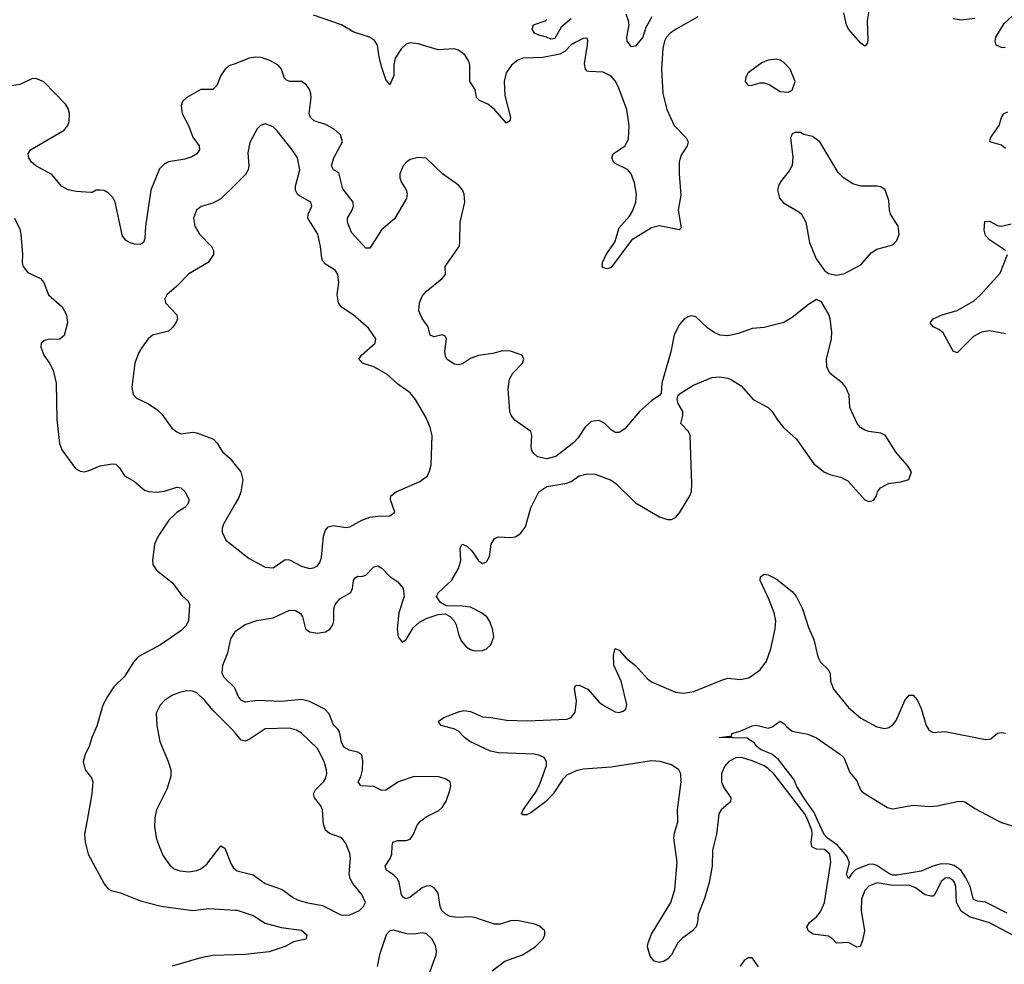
# Model space of a CAD drawing. Header units: inches. Extents: x 2143765 to 2212928, y 878963 to 1017374.
# Tile 153 of 256: x 2148930 to 2153824, y 979283 to 983976. Entities that reach past the tile are written whole.
import ezdxf

# ---------------------------------------------------------------- set-up
doc = ezdxf.new("R2010")
doc.units = ezdxf.units.IN
doc.header["$MEASUREMENT"] = 0
for name, color, linetype in [('C1947', 7, 'Continuous'), ('C1948', 7, 'Continuous'), ('C1957', 7, 'Continuous'), ('C1958', 7, 'Continuous')]:
    doc.layers.add(name, color=color, linetype=linetype)

msp = doc.modelspace()

# ---------------------------------------------------------------- linework, layer by layer
at = {"layer": 'C1947', "color": 5}
for points, elevation in [([(2149265.2, 980000), (2149252.4, 979930), (2149254.4, 979890), (2149270.4, 979830), (2149350, 979682.8), (2149370, 979657.3), (2149384.7, 979650), (2149430, 979638), (2149530, 979599.1), (2149632.6, 979572.6), (2149790, 979550.9), (2149870, 979560.2), (2150000, 979552.7)], 420), ([(2149601.4, 980000), (2149600.3, 979970), (2149608.6, 979911.4), (2149624.3, 979864.3), (2149642.7, 979822.7), (2149675.9, 979775.9), (2149698, 979758), (2149727.2, 979747.2), (2149770, 979742.4), (2149810, 979749.2), (2149830, 979758), (2149859.4, 979780.6), (2149930, 979872.2), (2149950, 979860.5), (2149980.1, 979780.1), (2149990, 979764.2), (2150000, 979756)], 440), ([(2150000, 979329.8), (2149890, 979326), (2149830, 979315.1), (2149687, 979273)], 420)]:
    msp.add_lwpolyline(points, dxfattribs=dict(at, elevation=elevation))
at = {"layer": 'C1948', "color": 5}
for points, elevation in [([(2150000, 983757.8), (2149970, 983746.4), (2149950, 983729.7), (2149930, 983698.3), (2149910, 983649.7), (2149890.3, 983630), (2149830, 983629.7), (2149760.7, 983590), (2149739.1, 983570), (2149732.7, 983550), (2149737.1, 983510), (2149768.9, 983450), (2149790, 983393), (2149822.6, 983350), (2149823.7, 983330), (2149810.4, 983310), (2149784.7, 983295.3), (2149750, 983284), (2149670, 983269.8), (2149650, 983261), (2149625, 983235), (2149582.3, 983130), (2149555.2, 982950), (2149551.5, 982888.5), (2149545.5, 982870), (2149530, 982858.7), (2149500.7, 982860.7), (2149473.2, 982870), (2149459.3, 982879.3), (2149441.4, 982901.4), (2149405.1, 983070), (2149393.4, 983093.4), (2149370, 983116.9), (2149350, 983127.8), (2149330.4, 983129.6), (2149310, 983129.6), (2149290, 983118.4), (2149281.6, 983118.4), (2149210, 983122.4), (2149170, 983131.8), (2149138.3, 983150), (2149090, 983207.3), (2149009.7, 983250), (2148987.2, 983270), (2148974.5, 983290), (2148972.3, 983310), (2148983.5, 983330), (2149150, 983427.6), (2149169.7, 983450), (2149176.1, 983470), (2149176.8, 983510), (2149170, 983534.5), (2149156.9, 983556.9), (2149050, 983667.6), (2149010, 983683.6), (2148990, 983682.9), (2148930, 983655.1), (2148890, 983648)], 420), ([(2150000, 983155.6), (2149930, 983086.6), (2149890, 983065.4), (2149831.8, 983048.2), (2149808.2, 983030), (2149794.4, 982990), (2149799.5, 982950), (2149823.7, 982910), (2149883.1, 982850), (2149893.4, 982830), (2149893.7, 982810), (2149866, 982770), (2149770, 982713), (2149710, 982652), (2149660.7, 982610), (2149650.7, 982590), (2149654, 982570), (2149710.6, 982510), (2149713.4, 982490), (2149706, 982470), (2149690, 982447), (2149670, 982429.6), (2149590, 982409.4), (2149568.9, 982391.1), (2149538, 982350), (2149520.6, 982319.4), (2149501.3, 982270), (2149486.8, 982150), (2149494, 982114), (2149510, 982096), (2149570, 982068.2), (2149615.9, 982035.9), (2149636.5, 982016.5), (2149686.6, 981946.6), (2149710, 981928.2), (2149730, 981919.3), (2149790, 981926.4), (2149810, 981923.1), (2149892.6, 981892.6), (2149912, 981872), (2149938.4, 981830), (2149975.6, 981795.6), (2150000, 981765.3)], 440), ([(2148904, 982990), (2148930, 982936), (2148936.1, 982910), (2148944.2, 982810), (2148941.3, 982770), (2148947, 982750), (2148970, 982720.3), (2149033.7, 982690), (2149050.3, 982670), (2149073.7, 982610), (2149140.9, 982550), (2149162.8, 982510), (2149167.2, 982470), (2149150, 982407.6), (2149130, 982389.6), (2149070, 982387.3), (2149050, 982380.9), (2149037.3, 982370), (2149035.5, 982350), (2149050.4, 982310), (2149078.7, 982270), (2149095.4, 982235.4), (2149110.3, 982170.3), (2149114.7, 981990), (2149127.4, 981870), (2149139.4, 981839.4), (2149207.1, 981747.1), (2149230, 981733.4), (2149250, 981730.4), (2149270, 981735.3), (2149330, 981760.2), (2149390, 981770.3), (2149407.2, 981767.2), (2149426.4, 981750), (2149450.3, 981710.3), (2149501.1, 981681.1), (2149550, 981639.3), (2149571.8, 981631.8), (2149608.9, 981628.9), (2149650, 981634.3), (2149710, 981653.4), (2149730, 981650.4), (2149750, 981633), (2149771.8, 981590), (2149765.3, 981570), (2149750, 981553.3), (2149710, 981528.6), (2149671.6, 981490), (2149618.7, 981410), (2149600.3, 981370), (2149590.3, 981290), (2149592, 981270), (2149610, 981240.5), (2149690, 981178.4), (2149735.4, 981115.4), (2149767.2, 981087.2), (2149774.4, 981070), (2149768.9, 980990), (2149755.5, 980964.5), (2149730, 980940.5), (2149629.2, 980870.8), (2149519.3, 980810), (2149495.9, 980784.1), (2149450, 980713.6), (2149398.2, 980661.8), (2149365.9, 980614.1), (2149343.2, 980570), (2149313.7, 980466.3), (2149288.5, 980410), (2149277.1, 980370), (2149254.4, 980325.6), (2149245.3, 980290), (2149255.8, 980250), (2149286.4, 980210), (2149293.1, 980190), (2149288.9, 980130), (2149265.2, 980000)], 420), ([(2150000, 981570.2), (2149942.4, 981470), (2149935.5, 981450), (2149936.3, 981430), (2149954.8, 981390), (2150000, 981354.4)], 440), ([(2150000, 980652.5), (2149997.7, 980657.7), (2149944.1, 980710), (2149935.7, 980730), (2149939.2, 980770), (2149963.9, 980830), (2149979.7, 980900.3), (2150000, 980935.2)], 420), ([(2150000, 980433), (2149986, 980450), (2149890, 980545.1), (2149850, 980594), (2149810, 980631.2), (2149790, 980640.4), (2149758.7, 980641.3), (2149725.7, 980634.3), (2149690, 980620.7), (2149650, 980594.5), (2149628.5, 980570), (2149608.5, 980530), (2149611.7, 980470), (2149626.3, 980390), (2149667.6, 980290), (2149680.2, 980250), (2149681.6, 980218.4), (2149662.7, 980157.3), (2149610.3, 980050), (2149601.7, 980010), (2149601.4, 980000)], 440)]:
    msp.add_lwpolyline(points, dxfattribs=dict(at, elevation=elevation))
at = {"layer": 'C1957', "color": 5}
for points, elevation in [([(2150000, 979756), (2150010, 979747.7), (2150090, 979727.1), (2150150, 979685.2), (2150234.8, 979654.8), (2150290, 979613.1), (2150310, 979603.5), (2150354, 979590), (2150434.7, 979574.7), (2150530, 979527.2), (2150570, 979528.4), (2150619, 979550), (2150639, 979570), (2150649.2, 979590), (2150629.6, 979630), (2150584.8, 979684.8), (2150572.5, 979710), (2150568, 979732), (2150574.2, 979810), (2150570, 979833.2), (2150550, 979882.7), (2150531, 979911), (2150470, 979932.6), (2150449.9, 979949.9), (2150439.6, 979979.6), (2150438.4, 980000)], 440), ([(2151277.4, 979250), (2151340.6, 979299.4), (2151429.5, 979330), (2151491.8, 979370), (2151531.8, 979410), (2151539.5, 979430), (2151539.3, 979450), (2151512.9, 979472.9), (2151490, 979482.9), (2151400.4, 979500.4), (2151370, 979498.5), (2151318, 979482), (2151290, 979481.7), (2151190, 979515.7), (2151170, 979518.6), (2151105, 979515), (2151070, 979520.9), (2151050, 979530.5), (2151028.5, 979550), (2151019.6, 979570), (2151010, 979636.9), (2150990, 979663.5), (2150970, 979672.1), (2150950, 979672), (2150930, 979662.6), (2150870, 979616), (2150850, 979608.1), (2150836, 979616), (2150827.7, 979627.7), (2150815.6, 979690), (2150808, 979708), (2150790, 979726.1), (2150753.5, 979750), (2150746.2, 979770), (2150771.3, 979808.6), (2150779.9, 979830), (2150780.3, 979870), (2150785.1, 979890), (2150810, 979898.8), (2150850, 979897.7), (2150870, 979905.3), (2150887.4, 979930), (2150905.6, 979974.4), (2150923.4, 979996.6), (2150928.1, 980000)], 420), ([(2152401.7, 980000), (2152393.8, 979930), (2152373.5, 979850), (2152370.8, 979770.8), (2152356.6, 979690), (2152334.2, 979610), (2152301.7, 979530), (2152298.6, 979490), (2152291.5, 979470), (2152271.7, 979448.3), (2152225.5, 979414.5), (2152200.7, 979390), (2152170.2, 979330), (2152150, 979308.6), (2152130, 979296.4), (2152110, 979291.2), (2152090, 979296.2), (2152080.8, 979300.8), (2152063.8, 979323.8), (2152050.9, 979370), (2152053.1, 979390), (2152070, 979432), (2152165.8, 979590), (2152185.7, 979654.3), (2152197.9, 979790), (2152180.8, 979910), (2152183.8, 979936.2), (2152200.6, 979990), (2152200.5, 980000)], 380), ([(2153870, 979425.6), (2153750, 979489.4), (2153650, 979518.3), (2153610, 979547.6), (2153585.4, 979590), (2153582.2, 979670), (2153576.4, 979690), (2153570, 979699.8), (2153550, 979712.5), (2153530, 979711), (2153510, 979694.6), (2153478.8, 979630), (2153470, 979622.3), (2153458.9, 979621.1), (2153430, 979628.7), (2153382.5, 979662.5), (2153350, 979676.9), (2153270, 979674.9), (2153191.7, 979688.3), (2153150, 979670.8), (2153130, 979649.7), (2153113.9, 979606.1), (2153112.4, 979550), (2153128.6, 979450), (2153118.9, 979401.1), (2153107.7, 979372.3), (2153090, 979368.6), (2153050, 979390.7), (2152990, 979388.2), (2152969.7, 979410), (2152950, 979423.1), (2152873.1, 979433.1), (2152850, 979446.9), (2152842.3, 979470), (2152855.3, 979490), (2152890, 979519), (2152910, 979543.5), (2152930.3, 979590), (2152961.5, 979790), (2152955.6, 979830), (2152930, 979853.9), (2152890, 979855.9), (2152867.2, 979867.2), (2152863.4, 979890), (2152868.9, 979930), (2152867.1, 979950), (2152846.3, 980000)], 380), ([(2153837.4, 979537.4), (2153730, 979591.3), (2153690, 979597.1), (2153670, 979604.9), (2153654.1, 979670), (2153632.4, 979712.4), (2153608.4, 979748.4), (2153573.8, 979773.8), (2153550, 979781.4), (2153510, 979782.4), (2153468.8, 979771.2), (2153410, 979745.9), (2153290, 979725.4), (2153270, 979726), (2153250, 979734), (2153190, 979774.7), (2153170, 979781.2), (2153150, 979778.7), (2153086.4, 979753.6), (2153065.2, 979734.8), (2153049.7, 979709.7), (2153039.8, 979730), (2153053.4, 979786.6), (2153040.6, 979820.6), (2152994.6, 979874.6), (2152945.6, 979910), (2152928.7, 979928.7), (2152895.4, 980000)], 360), ([(2153785.9, 980000), (2153810, 979987.2), (2153915.1, 979955.1), (2154030, 979929), (2154150, 979858.3), (2154190, 979847.4), (2154209.7, 979850.3), (2154282.9, 979917.1), (2154299.1, 979940.9), (2154307, 979990), (2154313.4, 980000)], 360), ([(2150000, 979552.7), (2150010, 979552.1), (2150090, 979525.2), (2150150, 979486.9), (2150230, 979466.4), (2150330, 979451.9), (2150356.4, 979430), (2150354, 979410), (2150351.3, 979408.7), (2150290, 979394), (2150250, 979372.1), (2150170, 979344.8), (2150050, 979331.5), (2150000, 979329.8)], 420), ([(2150963.7, 979230), (2150999.6, 979330), (2151001.3, 979350), (2150996.2, 979376.2), (2150978.4, 979410), (2150950, 979436.2), (2150930, 979439.6), (2150890, 979432.6), (2150854.7, 979434.8), (2150788, 979452), (2150770, 979449), (2150750.6, 979429.4), (2150718, 979330), (2150707.3, 979272.7)], 440), ([(2152601.3, 979270), (2152570, 979315.1), (2152550, 979315.1), (2152530, 979301.2), (2152510, 979273.2)], 420)]:
    msp.add_lwpolyline(points, dxfattribs=dict(at, elevation=elevation))
at = {"layer": 'C1958', "color": 5}
for points, elevation in [([(2153158.3, 984070), (2153141.4, 983970), (2153145.9, 983874.1), (2153141.4, 983858.6), (2153130, 983845.6), (2153110, 983859.8), (2153048.8, 983930), (2153038.7, 983950), (2153025.6, 984010)], 380), ([(2152300.7, 983990), (2152192.1, 983930), (2152163.2, 983910), (2152144.1, 983890), (2152134.2, 983870), (2152126.9, 983833.1), (2152119.5, 983730), (2152126.6, 983610), (2152146.6, 983530), (2152182.2, 983450), (2152241.7, 983390), (2152251.6, 983370), (2152246.7, 983350), (2152217.1, 983302.9), (2152207.2, 983270), (2152207, 983210), (2152216.1, 983103.9), (2152203.1, 983030), (2152218, 982942), (2152207.5, 982932.5), (2152110, 982952.7), (2152070, 982942.8), (2151970, 982880.3), (2151870, 982745.6), (2151850, 982738.7), (2151825.7, 982745.7), (2151825.7, 982770), (2151844.8, 982810), (2151888.6, 982871.4), (2151910, 982941.8), (2151960.6, 982999.4), (2151975.3, 983024.7), (2151991.5, 983070), (2151995.8, 983110), (2151985.7, 983165.7), (2151968.2, 983210), (2151950, 983231.4), (2151890, 983261.2), (2151881.2, 983270), (2151873.6, 983290), (2151879.8, 983310), (2151939.4, 983350), (2151956.1, 983383.9), (2151958.3, 983450), (2151946.9, 983530), (2151903.7, 983643.7), (2151890, 983672.4), (2151870, 983696), (2151830, 983716.1), (2151758.8, 983718.8), (2151750, 983721), (2151742, 983730), (2151736.6, 983756.6), (2151751.8, 983851.8), (2151753.7, 983873.7), (2151750, 983884), (2151730, 983883.1), (2151690, 983863.2), (2151670, 983851.1), (2151640.1, 983819.9), (2151614.4, 983805.6), (2151530, 983789.2), (2151430, 983785.5), (2151405, 983775), (2151374.3, 983750), (2151347.4, 983712.6), (2151337.1, 983670), (2151340.4, 983600.4), (2151368.8, 983491.2), (2151366.4, 983473.6), (2151350, 983462), (2151290.4, 983530.4), (2151256.1, 983556.1), (2151215.6, 983575.6), (2151199.8, 983590), (2151193.3, 983630), (2151167.1, 983670), (2151166.3, 983750), (2151162.2, 983770), (2151141.9, 983801.9), (2151110, 983825.3), (2151090, 983831.1), (2151010, 983826.3), (2150910, 983857), (2150870, 983861.1), (2150850, 983855.3), (2150826.8, 983833.2), (2150795.2, 983784.8), (2150788.8, 983750), (2150790, 983699), (2150770, 983653.2), (2150750, 983679.3), (2150730, 983738.7), (2150716.7, 983790), (2150708.7, 983850), (2150693.5, 983873.5), (2150669.2, 983889.2), (2150590, 983914.9), (2150530, 983951.4), (2150390, 983998.4)], 380), ([(2151670, 983981.1), (2151620.9, 983939.1), (2151590, 983882.7), (2151570, 983879), (2151548, 983890), (2151510, 983899.3), (2151489, 983910), (2151477.2, 983930), (2151484, 983950), (2151542, 983970), (2151550, 983978)], 360), ([(2152071.1, 983990), (2152042.1, 983937.9), (2152026.5, 983890), (2151990, 983845.2), (2151970, 983840.9), (2151949.8, 983870), (2151946.6, 983890), (2151959.1, 983950), (2151956.4, 983970), (2151943.3, 984003.3)], 360), ([(2153677.9, 983982.1), (2153610, 983973.9), (2153570, 983980.9)], 380), ([(2153830, 983835.8), (2153810, 983837.6), (2153783.6, 983850), (2153777.7, 983870), (2153781.5, 983890), (2153822.6, 983957.4), (2153864.4, 983995.6)], 380), ([(2150000, 980935.2), (2150001.7, 980938.2), (2150050, 980971.3), (2150109.1, 980990.9), (2150190, 981004.1), (2150270, 981042.8), (2150300.6, 981040.6), (2150325.4, 981025.4), (2150335.2, 981010), (2150350.2, 980950.2), (2150370, 980934.4), (2150410, 980928.8), (2150450, 980935), (2150471.8, 980948.2), (2150485.8, 980970), (2150490.6, 980990), (2150491.3, 981050), (2150497.5, 981070), (2150521.6, 981098.4), (2150575.1, 981130), (2150583.2, 981150), (2150589.3, 981190.7), (2150597.2, 981202.8), (2150610, 981211.7), (2150630, 981210.2), (2150650, 981217.3), (2150690, 981258), (2150710, 981263.6), (2150730, 981251.6), (2150770, 981210.2), (2150810, 981183.6), (2150836.1, 981150), (2150840.2, 981110), (2150815, 981030), (2150806.5, 980950), (2150810.3, 980910.3), (2150830, 980884), (2150850, 980896.3), (2150884.8, 980955.2), (2150916.5, 980983.5), (2150950, 981000.7), (2151010, 981020.3), (2151043.7, 981023.7), (2151070, 981010.5), (2151089.4, 980989.4), (2151099.7, 980970), (2151110, 980924), (2151124.4, 980890), (2151150, 980859.5), (2151170, 980846.5), (2151190, 980840.9), (2151230, 980841.7), (2151249.3, 980850), (2151271.8, 980870), (2151286, 980910), (2151279.7, 980950), (2151264.2, 980990), (2151251.2, 981010), (2151224.5, 981030), (2151170, 981057.3), (2151130, 981063.1), (2151050, 981064.5), (2151021.3, 981081.3), (2151001.6, 981110), (2151011.3, 981130), (2151076.5, 981190), (2151110, 981250.3), (2151122.9, 981290), (2151119.8, 981350), (2151129.3, 981370), (2151150, 981361.5), (2151177.2, 981337.2), (2151210, 981288.5), (2151230, 981274.9), (2151250, 981283), (2151264.2, 981310), (2151272.8, 981370), (2151290, 981398), (2151310, 981407), (2151370, 981403.8), (2151392.3, 981407.7), (2151417.5, 981422.5), (2151443.7, 981456.3), (2151470, 981551.3), (2151510, 981630.8), (2151550, 981657.3), (2151650, 981673.4), (2151670, 981682), (2151710, 981710.6), (2151750, 981720.7), (2151790, 981719.1), (2151870, 981688.4), (2151892.8, 981672.7), (2151990, 981575.5), (2152110, 981506.4), (2152150, 981493), (2152170, 981493.4), (2152190, 981502.8), (2152210, 981526), (2152260.7, 981610), (2152268.2, 981631.8), (2152271.2, 981670), (2152262.9, 981910), (2152254.5, 981930), (2152216.2, 981970), (2152225.6, 982010), (2152225.1, 982030), (2152202.7, 982070), (2152197.2, 982090), (2152199, 982101), (2152202, 982110), (2152218, 982122), (2152279.1, 982160.9), (2152370, 982198.7), (2152410, 982201.3), (2152450, 982194.9), (2152467.1, 982187.1), (2152516.5, 982156.5), (2152575.5, 982090), (2152650.6, 982050), (2152670.5, 982030), (2152694.4, 981990), (2152726.4, 981950), (2152791.4, 981891.4), (2152877.3, 981770), (2152930, 981728.4), (2152956.2, 981716.2), (2153010, 981703.8), (2153045.7, 981685.7), (2153130, 981591.3), (2153150, 981582), (2153173.2, 981586.8), (2153189.1, 981610.9), (2153194, 981630), (2153208.7, 981650), (2153247.5, 981672.5), (2153310, 981680.7), (2153348.7, 981691.3), (2153362, 981730), (2153342, 981762), (2153286.7, 981826.7), (2153231.3, 981911.3), (2153210, 981922), (2153150, 981929.6), (2153130, 981936.9), (2153109.5, 981950), (2153091.6, 981970), (2153056.3, 982050), (2153053, 982110), (2153035.6, 982150), (2153019.5, 982170), (2152958.3, 982218.3), (2152941.4, 982250), (2152939.8, 982290), (2152965.4, 982390), (2152966.3, 982426.3), (2152958.7, 982490), (2152951.1, 982511.1), (2152914.5, 982574.5), (2152890, 982586), (2152850, 982560.9), (2152770, 982497), (2152727.5, 982472.5), (2152630, 982446.3), (2152570, 982441.6), (2152502, 982418), (2152450, 982406), (2152410, 982409.6), (2152382.2, 982422.2), (2152350, 982443.6), (2152290, 982500.7), (2152270, 982505.1), (2152250, 982500.7), (2152230, 982486.6), (2152210, 982462), (2152183.1, 982410), (2152166.6, 982326.6), (2152122, 982170), (2152118.8, 982121.2), (2152112, 982110), (2152070, 982082.7), (2152010, 982029.5), (2151937.1, 981942.9), (2151910, 981926), (2151890, 981925.6), (2151870, 981938.4), (2151838, 981970), (2151810, 981985.1), (2151770, 981980.7), (2151738, 981950), (2151703.6, 981896.4), (2151684.6, 981875.4), (2151594, 981806), (2151550, 981794.5), (2151504.2, 981804.2), (2151483, 981823), (2151475.6, 981835.6), (2151471.7, 981851.7), (2151475.8, 981910), (2151469.7, 981929.7), (2151390, 981987.3), (2151373.3, 982010), (2151365.1, 982030), (2151357.6, 982142.4), (2151363.7, 982190), (2151380.1, 982219.9), (2151429, 982270), (2151435.3, 982290), (2151428, 982310), (2151369.5, 982329.5), (2151330, 982331.6), (2151282, 982318), (2151210, 982308.3), (2151170, 982292.3), (2151130, 982267.1), (2151110, 982261.7), (2151090, 982264.8), (2151053.3, 982290), (2151045.4, 982305.4), (2151043.5, 982330), (2151050.9, 982390), (2151044.2, 982404.2), (2151030, 982411.1), (2150990, 982400.5), (2150970, 982409.3), (2150959.8, 982450), (2150930, 982491.3), (2150914.2, 982530), (2150916.5, 982570), (2150930, 982602.4), (2150952.3, 982627.7), (2151029.6, 982690), (2151046, 982710), (2151043.7, 982750), (2151113.3, 982850), (2151118, 982870), (2151118.5, 982970), (2151142.2, 983070), (2151139.3, 983110), (2151130, 983131.5), (2151110, 983154), (2151031.6, 983210), (2150950, 983287.6), (2150910, 983291.1), (2150870, 983281.7), (2150850, 983267.1), (2150836.5, 983250), (2150819, 983210), (2150819, 983190), (2150825.2, 983170), (2150850.7, 983130.7), (2150855.1, 983115.1), (2150851.7, 983088.3), (2150792.9, 982987.1), (2150727.7, 982932.3), (2150670, 982840.5), (2150650, 982841.1), (2150579.1, 982919.1), (2150559.8, 982970), (2150559.8, 982990), (2150582, 983030), (2150589, 983050), (2150588, 983070), (2150535.9, 983135.9), (2150516.1, 983216.1), (2150489.7, 983230), (2150479.8, 983250), (2150491.6, 983290), (2150533.6, 983370), (2150524, 983404), (2150492.4, 983432.4), (2150450, 983456.1), (2150393.8, 983473.8), (2150375.7, 983490), (2150369.2, 983510), (2150378.8, 983590), (2150376.8, 983610), (2150369.8, 983630), (2150353.8, 983653.8), (2150329.8, 983669.8), (2150270, 983669), (2150255.8, 983675.8), (2150246.3, 983686.3), (2150230.8, 983730.8), (2150214.2, 983750), (2150173.6, 983773.6), (2150130, 983789), (2150102, 983790), (2150070, 983784.4), (2150000, 983757.8)], 420), ([(2153830, 983335.6), (2153810, 983352.8), (2153751.8, 983370), (2153754.7, 983390), (2153797.5, 983450), (2153810, 983490.5), (2153822, 983510), (2153841.8, 983518.2)], 380), ([(2150000, 981354.4), (2150070, 981299.3), (2150150, 981255.5), (2150190, 981253), (2150250, 981294), (2150270, 981293.4), (2150330, 981261.7), (2150370, 981250.4), (2150390, 981252.4), (2150410, 981263), (2150421.1, 981278.9), (2150430, 981304.7), (2150439.3, 981410), (2150450, 981440.5), (2150463.7, 981456.3), (2150490, 981462.7), (2150550, 981452.9), (2150570, 981457.4), (2150630, 981490.3), (2150670, 981504.9), (2150710.4, 981510.4), (2150770, 981511), (2150794, 981530), (2150772, 981590), (2150775.1, 981610), (2150801.2, 981630), (2150918.6, 981681.4), (2150956, 981710), (2150967.2, 981732.8), (2150974.8, 981765.2), (2150979.6, 981910), (2150969.6, 981950), (2150950, 981998), (2150896.9, 982090), (2150870, 982122), (2150807, 982167), (2150754.7, 982214.7), (2150690, 982251.7), (2150633.2, 982270), (2150616.2, 982290), (2150628.2, 982310), (2150697, 982370), (2150699.5, 982390), (2150663.5, 982443.5), (2150587, 982510), (2150530, 982548), (2150515.1, 982570), (2150507.2, 982610), (2150516, 982670), (2150510.8, 982710.8), (2150499.6, 982730), (2150450, 982761.7), (2150436.9, 982776.9), (2150430.7, 982790.7), (2150425, 982850), (2150410.8, 982910), (2150362.2, 982990), (2150363.8, 983010), (2150381.1, 983050), (2150377.6, 983070), (2150320.7, 983100.7), (2150309.8, 983110), (2150300.6, 983130), (2150299.9, 983150), (2150322.2, 983230), (2150309.8, 983290), (2150284.4, 983330), (2150210, 983424.5), (2150190, 983444.5), (2150150, 983459.5), (2150126, 983450), (2150110, 983434), (2150073.7, 983366.3), (2150064.4, 983315.6), (2150068.9, 983250), (2150064.6, 983230), (2150052.6, 983207.4), (2150000, 983155.6)], 440), ([(2153829.7, 982830), (2153750, 982882.4), (2153730, 982904.8), (2153724.1, 982930), (2153727, 982973), (2153750, 982975.8), (2153790, 982954.3), (2153810, 982951), (2153858.1, 982961.9)], 380), ([(2153830, 982415.5), (2153750, 982429.8), (2153710, 982424.5), (2153670, 982403.1), (2153590, 982320.7), (2153570, 982329.3), (2153519.9, 982419.9), (2153497.4, 982437.4), (2153469.5, 982450), (2153455.6, 982470), (2153470, 982490.2), (2153515.1, 982510), (2153590, 982531.7), (2153670, 982578.4), (2153705.2, 982610), (2153802.3, 982717.7), (2153838.7, 982810)], 380), ([(2150000, 981765.3), (2150029.1, 981729.1), (2150038.3, 981690), (2150029.1, 981630), (2150018.2, 981601.8), (2150000, 981570.2)], 440), ([(2152200.5, 980000), (2152199.9, 980050), (2152216.9, 980190), (2152215.4, 980230), (2152206.6, 980250), (2152170, 980274.5), (2152112.7, 980290), (2152070, 980294.3), (2151870, 980263.2), (2151730, 980253.3), (2151695.4, 980244.6), (2151650, 980222), (2151630, 980203.1), (2151580.9, 980130), (2151543.5, 980090), (2151470, 980035.1), (2151450, 980026.4), (2151430, 980026), (2151423.7, 980030), (2151431.6, 980050), (2151497.6, 980142.4), (2151517.1, 980182.9), (2151548.2, 980270), (2151548.5, 980290), (2151537.1, 980310), (2151510, 980322.7), (2151486.7, 980326.7), (2151310, 980333.5), (2151270, 980341.5), (2151167.1, 980390), (2151139.8, 980410), (2151110, 980441.1), (2151091.8, 980451.8), (2151025.2, 980470), (2151009.6, 980490), (2151037.2, 980510), (2151110, 980537.6), (2151136.6, 980543.4), (2151170, 980539.7), (2151230, 980512.7), (2151271.3, 980510), (2151350, 980495.5), (2151452.1, 980492.1), (2151650, 980500.7), (2151671, 980509), (2151690, 980535.5), (2151696.8, 980590), (2151687.3, 980652.7), (2151692, 980668), (2151709.7, 980670.3), (2151754, 980650), (2151810, 980585.5), (2151830, 980571.4), (2151890, 980537.6), (2151910, 980534.9), (2151930, 980540.3), (2151942.4, 980550), (2151946.9, 980573.1), (2151919.8, 980690), (2151883.2, 980770), (2151881.2, 980818.8), (2151890, 980852.7), (2151910, 980843.1), (2151944.5, 980804.5), (2151990, 980767), (2152050, 980701.8), (2152070, 980686.2), (2152190, 980634.7), (2152230, 980630.2), (2152280.7, 980639.3), (2152423, 980697), (2152450, 980704), (2152510, 980698), (2152553.5, 980706.5), (2152610, 980746.7), (2152641.1, 980790), (2152663.2, 980850), (2152685, 980950), (2152688.5, 980990), (2152679.5, 981030), (2152654.7, 981094.7), (2152609.8, 981190), (2152611.9, 981208.1), (2152630, 981222), (2152650, 981218.4), (2152690, 981198.4), (2152770, 981134.9), (2152790, 981108.7), (2152820.2, 981050), (2152850, 980957.1), (2152876.4, 980896.4), (2152896.5, 980810), (2152910, 980784.4), (2152947.7, 980747.7), (2152957.6, 980730), (2152960.3, 980690), (2152974.6, 980650), (2153050, 980558.7), (2153110, 980506), (2153190, 980463.6), (2153230, 980454.9), (2153250, 980459.5), (2153270, 980472.4), (2153285.5, 980494.5), (2153330, 980594.4), (2153350, 980620.5), (2153370, 980620.5), (2153390, 980597.3), (2153410, 980554.8), (2153435.3, 980470), (2153447.7, 980447.7), (2153459.5, 980439.5), (2153470, 980434.9), (2153530, 980439.5), (2153730, 980399.3), (2153756.6, 980403.4), (2153790, 980430.8), (2153810, 980434.8), (2153830, 980430.8)], 380), ([(2150928.1, 980000), (2150950, 980016.1), (2151012.5, 980047.5), (2151030, 980062.4), (2151050, 980094), (2151067.3, 980147.3), (2151073.3, 980170), (2151069.4, 980190), (2151045.1, 980205.1), (2151013.8, 980213.8), (2150890, 980215.6), (2150811.8, 980190), (2150750, 980148), (2150730, 980145.8), (2150690, 980166), (2150625.1, 980170), (2150612, 980190), (2150624.7, 980215.3), (2150632.9, 980247.1), (2150634.5, 980294.5), (2150630, 980321.6), (2150615.6, 980335.6), (2150566.8, 980346.8), (2150541.5, 980361.5), (2150530, 980386), (2150518.8, 980438.8), (2150511.7, 980451.7), (2150490, 980472.4), (2150467.9, 980527.9), (2150446.8, 980550), (2150370, 980588.8), (2150330, 980598.2), (2150230, 980588.9), (2150110, 980594.1), (2150050, 980585.5), (2150030, 980595.3), (2150015.8, 980615.8), (2150000, 980652.5)], 420), ([(2152895.4, 980000), (2152877.8, 980037.8), (2152830, 980105.3), (2152790.5, 980170), (2152778.9, 980198.9), (2152700.5, 980300.5), (2152667.6, 980327.6), (2152611.8, 980350), (2152588.4, 980370), (2152582.3, 980382.3), (2152546.1, 980406.1), (2152406, 980410), (2152456.9, 980416.9), (2152467.3, 980412.7), (2152469, 980430), (2152510, 980442), (2152570, 980468.5), (2152591.2, 980471.2), (2152650, 980456.5), (2152670, 980463.1), (2152710, 980490.6), (2152730, 980478.4), (2152742.1, 980462.1), (2152770, 980441.6), (2152846.7, 980426.7), (2152890, 980408.9), (2153010, 980326), (2153026, 980310), (2153056.2, 980236.2), (2153090, 980194.8), (2153108.4, 980150), (2153118.3, 980138.3), (2153242.5, 980062.5), (2153270, 980054.9), (2153370, 980073.1), (2153450, 980067.7), (2153489.7, 980070.3), (2153590, 980091.8), (2153612.8, 980092.8), (2153630, 980088.5), (2153677.4, 980057.4), (2153785.9, 980000)], 360), ([(2150438.4, 980000), (2150435.4, 980050), (2150426, 980070), (2150395.5, 980110), (2150390.8, 980130), (2150399.2, 980150), (2150439.2, 980190), (2150450.8, 980210), (2150455.8, 980230), (2150454.8, 980250), (2150442.5, 980290), (2150410, 980355.4), (2150330, 980431.2), (2150305.9, 980445.9), (2150270, 980456.1), (2150150, 980453.3), (2150070, 980400.3), (2150050, 980391.9), (2150030, 980396.4), (2150000, 980433)], 440), ([(2152846.3, 980000), (2152842.2, 980010), (2152830, 980031.6), (2152677.3, 980230), (2152650, 980255.6), (2152626.6, 980270), (2152570, 980294.6), (2152517, 980310), (2152490, 980308.7), (2152454.7, 980290), (2152433.6, 980266.4), (2152418.4, 980230), (2152418.7, 980190), (2152430, 980162.3), (2152464.7, 980110), (2152462.6, 980090), (2152416.9, 980050), (2152405.1, 980030), (2152401.7, 980000)], 380)]:
    msp.add_lwpolyline(points, dxfattribs=dict(at, elevation=elevation))
at = {"layer": 'C1958', "color": 5, "elevation": 420}
for points in [[(2152690, 983780.9), (2152650, 983776), (2152618, 983762), (2152550, 983712.7), (2152538.4, 983690), (2152534.9, 983670), (2152550, 983648.9), (2152570, 983650.5), (2152610, 983663), (2152630, 983663), (2152654.9, 983654.9), (2152710, 983618.8), (2152750, 983616), (2152770, 983626), (2152783.7, 983670), (2152759.5, 983730), (2152730, 983762.7), (2152710, 983775.1)], [(2152783.6, 983416.4), (2152770, 983408.7), (2152760.7, 983390), (2152772.5, 983292.5), (2152768.7, 983251.3), (2152755.1, 983224.9), (2152710.5, 983170), (2152701.6, 983150), (2152697.1, 983130), (2152705.5, 983090), (2152726.9, 983066.9), (2152802.4, 983022.4), (2152815.3, 983010), (2152836.9, 982970), (2152855.2, 982870), (2152888.3, 982788.3), (2152930, 982730.7), (2152950, 982716), (2152990, 982707.3), (2153030, 982715.5), (2153110, 982757.6), (2153162.6, 982817.4), (2153190, 982836.5), (2153270, 982858), (2153290, 982878.8), (2153301.3, 982910), (2153296.3, 982950), (2153257.7, 983010), (2153252.3, 983030), (2153250, 983078), (2153231.6, 983131.6), (2153210, 983145.1), (2153190, 983149.6), (2153110, 983148.6), (2153070, 983160.4), (2153025.1, 983190), (2152997.2, 983217.3), (2152907, 983370), (2152870, 983396.2), (2152826.6, 983406.6), (2152810, 983415.3)]]:
    msp.add_lwpolyline(points, close=True, dxfattribs=at)

doc.saveas('drawing.dxf')
